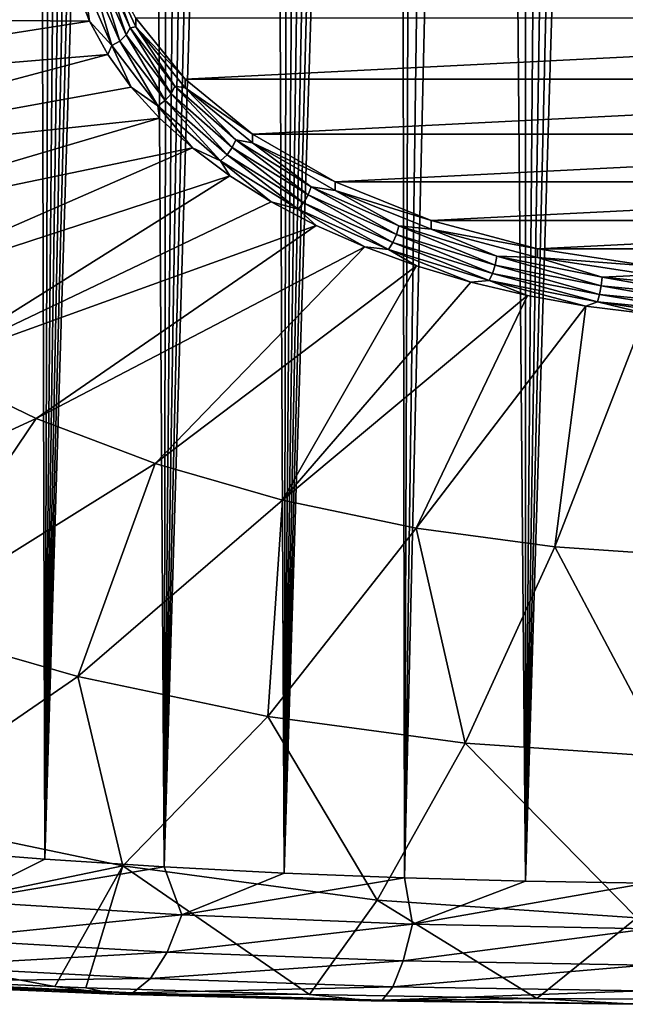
# Model space of a CAD drawing. Header units: metres. Extents: x -109 to 109, y -67 to 73.
# Tile 24 of 253: x -82.06 to -77.56, y -66.51 to -59.19. Entities that reach past the tile are written whole.
import ezdxf

# ---------------------------------------------------------------- set-up
doc = ezdxf.new("R2010")
doc.units = ezdxf.units.M
doc.layers.add('solid_508035_K244200000C76', color=7, linetype='CONTINUOUS')

msp = doc.modelspace()

# ---------------------------------------------------------------- linework, layer by layer
at = {"layer": 'solid_508035_K244200000C76'}
for points in [[(-78.30024, -65.594063, 21.122646), (-77.62632, -36.801525, 2.490103), (-77.424782, -36.714504, 2.447306)], [(-77.400597, -65.60865, 21.212849), (-78.30024, -65.594063, 21.122646), (-77.424782, -36.714504, 2.447306)], [(-78.30024, -65.594063, 21.122646), (-77.837402, -36.911263, 2.544103), (-77.62632, -36.801525, 2.490103)], [(-78.30024, -65.594063, 21.122646), (-78.059479, -37.047298, 2.611069), (-77.837402, -36.911263, 2.544103)], [(-78.30024, -65.594063, 21.122646), (-78.294449, -37.21452, 2.693446), (-78.059479, -37.047298, 2.611069)], [(-78.30024, -65.594063, 21.122646), (-78.544182, -37.418842, 2.794202), (-78.294449, -37.21452, 2.693446)], [(-79.198364, -65.569527, 20.97179), (-78.809975, -37.666679, 2.916533), (-78.544182, -37.418842, 2.794202)], [(-78.30024, -65.594063, 21.122646), (-79.198364, -65.569527, 20.97179), (-78.544182, -37.418842, 2.794202)], [(-79.198364, -65.569527, 20.97179), (-79.092674, -37.96545, 3.064217), (-78.809975, -37.666679, 2.916533)], [(-79.198364, -65.569527, 20.97179), (-79.240486, -38.136528, 3.148916), (-79.092674, -37.96545, 3.064217)], [(-80.094055, -65.534691, 20.759512), (-79.392609, -38.322773, 3.241128), (-79.240486, -38.136528, 3.148916)], [(-79.198364, -65.569527, 20.97179), (-80.094055, -65.534691, 20.759512), (-79.240486, -38.136528, 3.148916)], [(-80.094055, -65.534691, 20.759512), (-79.548935, -38.526131, 3.342), (-79.392609, -38.322773, 3.241128)], [(-80.094055, -65.534691, 20.759512), (-79.709427, -38.746723, 3.451472), (-79.548935, -38.526131, 3.342)], [(-80.094055, -65.534691, 20.759512), (-79.874054, -38.986641, 3.570763), (-79.709427, -38.746723, 3.451472)], [(-80.094055, -65.534691, 20.759512), (-80.042786, -39.246002, 3.699805), (-79.874054, -38.986641, 3.570763)], [(-80.094055, -65.534691, 20.759512), (-80.215523, -39.527267, 3.840062), (-80.042786, -39.246002, 3.699805)], [(-80.986244, -65.489098, 20.484795), (-80.392235, -39.83057, 3.991472), (-80.215523, -39.527267, 3.840062)], [(-80.094055, -65.534691, 20.759512), (-80.986244, -65.489098, 20.484795), (-80.215523, -39.527267, 3.840062)], [(-80.986244, -65.489098, 20.484795), (-80.572845, -40.158607, 4.155643), (-80.392235, -39.83057, 3.991472)], [(-80.986244, -65.489098, 20.484795), (-80.757294, -40.511543, 4.332532), (-80.572845, -40.158607, 4.155643)], [(-80.986244, -65.489098, 20.484795), (-80.945427, -40.892384, 4.523965), (-80.757294, -40.511543, 4.332532)], [(-80.986244, -65.489098, 20.484795), (-81.137184, -41.301353, 4.729937), (-80.945427, -40.892384, 4.523965)], [(-81.87381, -65.432098, 20.146286), (-81.266907, -41.591644, 4.876595), (-81.137184, -41.301353, 4.729937)], [(-80.986244, -65.489098, 20.484795), (-81.87381, -65.432098, 20.146286), (-81.137184, -41.301353, 4.729937)], [(-81.87381, -65.432098, 20.146286), (-81.398155, -41.8955, 5.030306), (-81.266907, -41.591644, 4.876595)], [(-81.87381, -65.432098, 20.146286), (-81.530823, -42.214142, 5.191844), (-81.398155, -41.8955, 5.030306)], [(-81.87381, -65.432098, 20.146286), (-81.664818, -42.548977, 5.362107), (-81.530823, -42.214142, 5.191844)], [(-81.87381, -65.432098, 20.146286), (-81.800186, -42.899105, 5.540446), (-81.664818, -42.548977, 5.362107)], [(-81.87381, -65.432098, 20.146286), (-81.936775, -43.266048, 5.727852), (-81.800186, -42.899105, 5.540446)], [(-82.755432, -65.362877, 19.742382), (-82.07444, -43.651321, 5.925315), (-81.936775, -43.266048, 5.727852)], [(-81.87381, -65.432098, 20.146286), (-82.755432, -65.362877, 19.742382), (-81.936775, -43.266048, 5.727852)], [(-81.239548, -59.251438, 39.501995), (-81.424034, -58.76247, 40.085979), (-81.442711, -58.79126, 40.159195)], [(-81.424034, -58.76247, 40.085979), (-81.198448, -59.245354, 39.396351), (-81.198471, -59.181095, 39.351437)], [(-81.239548, -59.251438, 39.501995), (-81.198448, -59.245354, 39.396351), (-81.424034, -58.76247, 40.085979)], [(-81.442711, -58.79126, 40.159195), (-81.474388, -58.842243, 40.188442), (-81.26992, -59.30537, 39.527031)], [(-81.239548, -59.251438, 39.501995), (-81.442711, -58.79126, 40.159195), (-81.26992, -59.30537, 39.527031)], [(-81.584015, -58.910564, 40.213951), (-81.641571, -58.947388, 40.168674), (-81.542984, -59.202446, 39.804413)], [(-81.523308, -58.883545, 40.207397), (-81.584015, -58.910564, 40.213951), (-81.375038, -59.383896, 39.53796)], [(-81.375038, -59.383896, 39.53796), (-81.584015, -58.910564, 40.213951), (-81.542984, -59.202446, 39.804413)], [(-81.474388, -58.842243, 40.188442), (-81.523308, -58.883545, 40.207397), (-81.316826, -59.351227, 39.539482)], [(-81.316826, -59.351227, 39.539482), (-81.523308, -58.883545, 40.207397), (-81.375038, -59.383896, 39.53796)], [(-81.26992, -59.30537, 39.527031), (-81.474388, -58.842243, 40.188442), (-81.316826, -59.351227, 39.539482)], [(-81.542984, -59.202446, 39.804413), (-81.641571, -58.947388, 40.168674), (-85.361275, -59.170815, 38.868027)], [(-81.542984, -59.202446, 39.804413), (-85.361275, -59.170815, 38.868027), (-85.057549, -59.752724, 38.036972)], [(-81.406021, -59.451607, 39.448574), (-81.542984, -59.202446, 39.804413), (-85.057549, -59.752724, 38.036972)], [(-81.375038, -59.383896, 39.53796), (-81.542984, -59.202446, 39.804413), (-81.406021, -59.451607, 39.448574)], [(-71.801529, -59.181095, 39.351437), (-81.198471, -59.181095, 39.351437), (-80.830116, -59.63419, 38.704353)], [(-81.198448, -59.245354, 39.396351), (-80.830116, -59.63419, 38.704353), (-81.198471, -59.181095, 39.351437)], [(-71.801529, -59.181095, 39.351437), (-80.830116, -59.63419, 38.704353), (-72.169884, -59.63419, 38.704353)], [(-81.239548, -59.251438, 39.501995), (-81.26992, -59.30537, 39.527031), (-80.935341, -59.742878, 38.902206)], [(-80.907097, -59.686157, 38.881149), (-81.198448, -59.245354, 39.396351), (-81.239548, -59.251438, 39.501995)], [(-80.907097, -59.686157, 38.881149), (-81.239548, -59.251438, 39.501995), (-80.935341, -59.742878, 38.902206)], [(-81.198448, -59.245354, 39.396351), (-80.830109, -59.698418, 38.749306), (-80.830116, -59.63419, 38.704353)], [(-80.907097, -59.686157, 38.881149), (-80.830109, -59.698418, 38.749306), (-81.198448, -59.245354, 39.396351)], [(-81.26992, -59.30537, 39.527031), (-81.316826, -59.351227, 39.539482), (-80.978958, -59.793034, 38.908512)], [(-80.935341, -59.742878, 38.902206), (-81.26992, -59.30537, 39.527031), (-80.978958, -59.793034, 38.908512)], [(-81.375038, -59.383896, 39.53796), (-81.406021, -59.451607, 39.448574), (-81.231712, -59.69297, 39.10387)], [(-81.316826, -59.351227, 39.539482), (-81.375038, -59.383896, 39.53796), (-81.033081, -59.831043, 38.899364)], [(-81.033081, -59.831043, 38.899364), (-81.375038, -59.383896, 39.53796), (-81.231712, -59.69297, 39.10387)], [(-80.978958, -59.793034, 38.908512), (-81.316826, -59.351227, 39.539482), (-81.033081, -59.831043, 38.899364)], [(-81.406021, -59.451607, 39.448574), (-85.057549, -59.752724, 38.036972), (-84.638092, -60.310474, 37.240417)], [(-81.231712, -59.69297, 39.10387), (-81.406021, -59.451607, 39.448574), (-84.638092, -60.310474, 37.240417)], [(-72.169884, -59.63419, 38.704353), (-80.830116, -59.63419, 38.704353), (-80.330231, -60.043671, 38.119549)], [(-80.830109, -59.698418, 38.749306), (-80.330231, -60.043671, 38.119549), (-80.830116, -59.63419, 38.704353)], [(-72.169884, -59.63419, 38.704353), (-80.330231, -60.043671, 38.119549), (-72.669769, -60.043671, 38.119549)], [(-81.0214, -59.924694, 38.77293), (-81.231712, -59.69297, 39.10387), (-84.638092, -60.310474, 37.240417)], [(-81.033081, -59.831043, 38.899364), (-81.231712, -59.69297, 39.10387), (-81.0214, -59.924694, 38.77293)], [(-80.907097, -59.686157, 38.881149), (-80.935341, -59.742878, 38.902206), (-80.479774, -60.14283, 38.331013)], [(-80.45443, -60.083561, 38.313595), (-80.830109, -59.698418, 38.749306), (-80.907097, -59.686157, 38.881149)], [(-80.45443, -60.083561, 38.313595), (-80.907097, -59.686157, 38.881149), (-80.479774, -60.14283, 38.331013)], [(-80.830109, -59.698418, 38.749306), (-80.3302, -60.10791, 38.16449), (-80.330231, -60.043671, 38.119549)], [(-80.45443, -60.083561, 38.313595), (-80.3302, -60.10791, 38.16449), (-80.830109, -59.698418, 38.749306)], [(-80.935341, -59.742878, 38.902206), (-80.978958, -59.793034, 38.908512), (-80.518906, -60.196922, 38.331703)], [(-80.479774, -60.14283, 38.331013), (-80.935341, -59.742878, 38.902206), (-80.518906, -60.196922, 38.331703)], [(-80.978958, -59.793034, 38.908512), (-81.033081, -59.831043, 38.899364), (-80.567474, -60.239811, 38.315586)], [(-81.033081, -59.831043, 38.899364), (-81.0214, -59.924694, 38.77293), (-80.77668, -60.145023, 38.458271)], [(-80.567474, -60.239811, 38.315586), (-81.033081, -59.831043, 38.899364), (-80.77668, -60.145023, 38.458271)], [(-80.518906, -60.196922, 38.331703), (-80.978958, -59.793034, 38.908512), (-80.567474, -60.239811, 38.315586)], [(-81.0214, -59.924694, 38.77293), (-84.638092, -60.310474, 37.240417), (-84.108582, -60.836525, 36.489143)], [(-80.77668, -60.145023, 38.458271), (-81.0214, -59.924694, 38.77293), (-84.108582, -60.836525, 36.489143)], [(-72.669769, -60.043671, 38.119549), (-80.330231, -60.043671, 38.119549), (-79.713951, -60.397156, 37.614719)], [(-80.3302, -60.10791, 38.16449), (-79.713951, -60.397156, 37.614719), (-80.330231, -60.043671, 38.119549)], [(-72.669769, -60.043671, 38.119549), (-79.713951, -60.397156, 37.614719), (-73.286049, -60.397156, 37.614719)], [(-80.77668, -60.145023, 38.458271), (-84.108582, -60.836525, 36.489143), (-83.476173, -61.323757, 35.793301)], [(-80.499413, -60.35228, 38.162277), (-80.77668, -60.145023, 38.458271), (-83.476173, -61.323757, 35.793301)], [(-80.567474, -60.239811, 38.315586), (-80.77668, -60.145023, 38.458271), (-80.499413, -60.35228, 38.162277)], [(-80.479774, -60.14283, 38.331013), (-80.518906, -60.196922, 38.331703), (-79.949234, -60.551865, 37.824787)], [(-80.45443, -60.083561, 38.313595), (-80.479774, -60.14283, 38.331013), (-79.915649, -60.494316, 37.829037)], [(-79.915649, -60.494316, 37.829037), (-80.479774, -60.14283, 38.331013), (-79.949234, -60.551865, 37.824787)], [(-79.893898, -60.432812, 37.814816), (-80.3302, -60.10791, 38.16449), (-80.45443, -60.083561, 38.313595)], [(-79.893898, -60.432812, 37.814816), (-80.45443, -60.083561, 38.313595), (-79.915649, -60.494316, 37.829037)], [(-80.3302, -60.10791, 38.16449), (-79.713913, -60.461395, 37.65966), (-79.713951, -60.397156, 37.614719)], [(-79.893898, -60.432812, 37.814816), (-79.713913, -60.461395, 37.65966), (-80.3302, -60.10791, 38.16449)], [(-80.518906, -60.196922, 38.331703), (-80.567474, -60.239811, 38.315586), (-79.990921, -60.599045, 37.802547)], [(-79.949234, -60.551865, 37.824787), (-80.518906, -60.196922, 38.331703), (-79.990921, -60.599045, 37.802547)], [(-80.567474, -60.239811, 38.315586), (-80.499413, -60.35228, 38.162277), (-80.191704, -60.544888, 37.887207)], [(-79.990921, -60.599045, 37.802547), (-80.567474, -60.239811, 38.315586), (-80.191704, -60.544888, 37.887207)], [(-80.499413, -60.35228, 38.162277), (-83.476173, -61.323757, 35.793301), (-82.749428, -61.765587, 35.162308)], [(-80.191704, -60.544888, 37.887207), (-80.499413, -60.35228, 38.162277), (-82.749428, -61.765587, 35.162308)], [(-79.893898, -60.432812, 37.814816), (-79.915649, -60.494316, 37.829037), (-79.258354, -60.787754, 37.409966)], [(-79.240791, -60.72438, 37.398411), (-79.713913, -60.461395, 37.65966), (-79.893898, -60.432812, 37.814816)], [(-79.240791, -60.72438, 37.398411), (-79.893898, -60.432812, 37.814816), (-79.258354, -60.787754, 37.409966)], [(-73.286049, -60.397156, 37.614719), (-79.713951, -60.397156, 37.614719), (-78.999985, -60.683899, 37.205208)], [(-79.713913, -60.461395, 37.65966), (-78.999985, -60.683899, 37.205208), (-79.713951, -60.397156, 37.614719)], [(-73.286049, -60.397156, 37.614719), (-78.999985, -60.683899, 37.205208), (-74.000015, -60.683899, 37.205208)], [(-79.915649, -60.494316, 37.829037), (-79.949234, -60.551865, 37.824787), (-79.285477, -60.84819, 37.401596)], [(-79.258354, -60.787754, 37.409966), (-79.915649, -60.494316, 37.829037), (-79.285477, -60.84819, 37.401596)], [(-79.713913, -60.461395, 37.65966), (-78.999977, -60.748127, 37.250168), (-78.999985, -60.683899, 37.205208)], [(-79.240791, -60.72438, 37.398411), (-78.999977, -60.748127, 37.250168), (-79.713913, -60.461395, 37.65966)], [(-79.855904, -60.721382, 37.635147), (-80.191704, -60.544888, 37.887207), (-82.749428, -61.765587, 35.162308)], [(-79.990921, -60.599045, 37.802547), (-80.191704, -60.544888, 37.887207), (-79.855904, -60.721382, 37.635147)], [(-79.949234, -60.551865, 37.824787), (-79.990921, -60.599045, 37.802547), (-79.319145, -60.898949, 37.374241)], [(-79.285477, -60.84819, 37.401596), (-79.949234, -60.551865, 37.824787), (-79.319145, -60.898949, 37.374241)], [(-79.990921, -60.599045, 37.802547), (-79.855904, -60.721382, 37.635147), (-79.494553, -60.880417, 37.408024)], [(-79.319145, -60.898949, 37.374241), (-79.990921, -60.599045, 37.802547), (-79.494553, -60.880417, 37.408024)], [(-79.855904, -60.721382, 37.635147), (-82.749428, -61.765587, 35.162308), (-81.938171, -62.156036, 34.604687)], [(-79.494553, -60.880417, 37.408024), (-79.855904, -60.721382, 37.635147), (-81.938171, -62.156036, 34.604687)], [(-79.240791, -60.72438, 37.398411), (-79.258354, -60.787754, 37.409966), (-78.525818, -61.015137, 37.085228)], [(-78.512917, -60.950317, 37.075745), (-78.999977, -60.748127, 37.250168), (-79.240791, -60.72438, 37.398411)], [(-78.512917, -60.950317, 37.075745), (-79.240791, -60.72438, 37.398411), (-78.525818, -61.015137, 37.085228)], [(-74.000015, -60.683899, 37.205208), (-78.999985, -60.683899, 37.205208), (-78.210121, -60.895161, 36.9035)], [(-78.999977, -60.748127, 37.250168), (-78.210121, -60.895161, 36.9035), (-78.999985, -60.683899, 37.205208)], [(-74.000015, -60.683899, 37.205208), (-78.210121, -60.895161, 36.9035), (-74.789879, -60.895161, 36.9035)], [(-79.258354, -60.787754, 37.409966), (-79.285477, -60.84819, 37.401596), (-78.545738, -61.077808, 37.073669)], [(-78.525818, -61.015137, 37.085228), (-79.258354, -60.787754, 37.409966), (-78.545738, -61.077808, 37.073669)], [(-78.999977, -60.748127, 37.250168), (-78.210075, -60.959393, 36.948448), (-78.210121, -60.895161, 36.9035)], [(-78.512917, -60.950317, 37.075745), (-78.210075, -60.959393, 36.948448), (-78.999977, -60.748127, 37.250168)], [(-79.494553, -60.880417, 37.408024), (-81.938171, -62.156036, 34.604687), (-81.053375, -62.489822, 34.127991)], [(-79.110413, -61.020779, 37.207561), (-79.494553, -60.880417, 37.408024), (-81.053375, -62.489822, 34.127991)], [(-79.319145, -60.898949, 37.374241), (-79.494553, -60.880417, 37.408024), (-79.110413, -61.020779, 37.207561)], [(-79.285477, -60.84819, 37.401596), (-79.319145, -60.898949, 37.374241), (-78.570465, -61.13134, 37.042347)], [(-78.545738, -61.077808, 37.073669), (-79.285477, -60.84819, 37.401596), (-78.570465, -61.13134, 37.042347)], [(-79.319145, -60.898949, 37.374241), (-79.110413, -61.020779, 37.207561), (-78.706413, -61.141407, 37.035286)], [(-78.570465, -61.13134, 37.042347), (-79.319145, -60.898949, 37.374241), (-78.706413, -61.141407, 37.035286)], [(-78.512917, -60.950317, 37.075745), (-78.525818, -61.015137, 37.085228), (-77.738029, -61.170261, 36.863689)], [(-77.730141, -61.10445, 36.855618), (-78.210075, -60.959393, 36.948448), (-78.512917, -60.950317, 37.075745)], [(-77.730141, -61.10445, 36.855618), (-78.512917, -60.950317, 37.075745), (-77.738029, -61.170261, 36.863689)], [(-74.789879, -60.895161, 36.9035), (-78.210121, -60.895161, 36.9035), (-77.368225, -61.024551, 36.718708)], [(-78.210075, -60.959393, 36.948448), (-77.368225, -61.024551, 36.718708), (-78.210121, -60.895161, 36.9035)], [(-78.210075, -60.959393, 36.948448), (-77.368217, -61.088772, 36.763672), (-77.368225, -61.024551, 36.718708)], [(-77.730141, -61.10445, 36.855618), (-77.368217, -61.088772, 36.763672), (-78.210075, -60.959393, 36.948448)], [(-79.110413, -61.020779, 37.207561), (-81.053375, -62.489822, 34.127991), (-80.107002, -62.762436, 33.738655)], [(-78.706413, -61.141407, 37.035286), (-79.110413, -61.020779, 37.207561), (-80.107002, -62.762436, 33.738655)], [(-78.525818, -61.015137, 37.085228), (-78.545738, -61.077808, 37.073669), (-77.750198, -61.234455, 36.849949)], [(-77.738029, -61.170261, 36.863689), (-78.525818, -61.015137, 37.085228), (-77.750198, -61.234455, 36.849949)], [(-78.545738, -61.077808, 37.073669), (-78.570465, -61.13134, 37.042347), (-77.765312, -61.289883, 36.815926)], [(-77.750198, -61.234455, 36.849949), (-78.545738, -61.077808, 37.073669), (-77.765312, -61.289883, 36.815926)], [(-77.730141, -61.10445, 36.855618), (-77.738029, -61.170261, 36.863689), (-76.916458, -61.248894, 36.751389)], [(-76.913811, -61.182587, 36.74403), (-77.368217, -61.088772, 36.763672), (-77.730141, -61.10445, 36.855618)], [(-76.913811, -61.182587, 36.74403), (-77.730141, -61.10445, 36.855618), (-76.916458, -61.248894, 36.751389)], [(-78.285622, -61.241379, 36.892513), (-78.706413, -61.141407, 37.035286), (-80.107002, -62.762436, 33.738655)], [(-78.570465, -61.13134, 37.042347), (-78.706413, -61.141407, 37.035286), (-78.285622, -61.241379, 36.892513)], [(-78.570465, -61.13134, 37.042347), (-78.285622, -61.241379, 36.892513), (-77.851234, -61.319935, 36.780323)], [(-77.765312, -61.289883, 36.815926), (-78.570465, -61.13134, 37.042347), (-77.851234, -61.319935, 36.780323)], [(-77.738029, -61.170261, 36.863689), (-77.750198, -61.234455, 36.849949), (-76.920555, -61.313862, 36.736546)], [(-76.916458, -61.248894, 36.751389), (-77.738029, -61.170261, 36.863689), (-76.920555, -61.313862, 36.736546)], [(-78.285622, -61.241379, 36.892513), (-80.107002, -62.762436, 33.738655), (-79.111847, -62.970188, 33.441956)], [(-77.851234, -61.319935, 36.780323), (-78.285622, -61.241379, 36.892513), (-79.111847, -62.970188, 33.441956)], [(-77.750198, -61.234455, 36.849949), (-77.765312, -61.289883, 36.815926), (-76.925636, -61.370251, 36.701149)], [(-76.920555, -61.313862, 36.736546), (-77.750198, -61.234455, 36.849949), (-76.925636, -61.370251, 36.701149)], [(-77.851234, -61.319935, 36.780323), (-79.111847, -62.970188, 33.441956), (-78.081367, -63.110271, 33.241894)], [(-77.406563, -61.376476, 36.69957), (-77.851234, -61.319935, 36.780323), (-78.081367, -63.110271, 33.241894)], [(-77.765312, -61.289883, 36.815926), (-77.851234, -61.319935, 36.780323), (-77.406563, -61.376476, 36.69957)], [(-77.765312, -61.289883, 36.815926), (-77.406563, -61.376476, 36.69957), (-76.954994, -61.410576, 36.650875)], [(-76.925636, -61.370251, 36.701149), (-77.765312, -61.289883, 36.815926), (-76.954994, -61.410576, 36.650875)], [(-77.406563, -61.376476, 36.69957), (-78.081367, -63.110271, 33.241894), (-77.02951, -63.18079, 33.141186)], [(-84.234207, -63.212128, 31.579176), (-81.938171, -62.156036, 34.604687), (-82.749428, -61.765587, 35.162308)], [(-84.234207, -63.212128, 31.579176), (-82.975838, -63.686844, 30.901213), (-81.938171, -62.156036, 34.604687)], [(-82.975838, -63.686844, 30.901213), (-81.053375, -62.489822, 34.127991), (-81.938171, -62.156036, 34.604687)], [(-82.975838, -63.686844, 30.901213), (-81.629898, -64.074554, 30.3475), (-81.053375, -62.489822, 34.127991)], [(-81.629898, -64.074554, 30.3475), (-80.107002, -62.762436, 33.738655), (-81.053375, -62.489822, 34.127991)], [(-81.629898, -64.074554, 30.3475), (-80.214584, -64.370026, 29.925529), (-80.107002, -62.762436, 33.738655)], [(-80.214584, -64.370026, 29.925529), (-79.111847, -62.970188, 33.441956), (-80.107002, -62.762436, 33.738655)], [(-80.214584, -64.370026, 29.925529), (-78.749039, -64.569252, 29.641003), (-79.111847, -62.970188, 33.441956)], [(-78.749039, -64.569252, 29.641003), (-78.081367, -63.110271, 33.241894), (-79.111847, -62.970188, 33.441956)], [(-78.749039, -64.569252, 29.641003), (-77.253075, -64.66954, 29.497772), (-78.081367, -63.110271, 33.241894)], [(-77.253075, -64.66954, 29.497772), (-77.02951, -63.18079, 33.141186), (-78.081367, -63.110271, 33.241894)], [(-83.120903, -65.098358, 26.844709), (-81.629898, -64.074554, 30.3475), (-82.975838, -63.686844, 30.901213)], [(-83.120903, -65.098358, 26.844709), (-81.294228, -65.479706, 26.300091), (-81.629898, -64.074554, 30.3475)], [(-81.294228, -65.479706, 26.300091), (-80.214584, -64.370026, 29.925529), (-81.629898, -64.074554, 30.3475)], [(-81.294228, -65.479706, 26.300091), (-79.402718, -65.736839, 25.932869), (-80.214584, -64.370026, 29.925529)], [(-79.402718, -65.736839, 25.932869), (-78.749039, -64.569252, 29.641003), (-80.214584, -64.370026, 29.925529)], [(-79.402718, -65.736839, 25.932869), (-77.471954, -65.86628, 25.748007), (-78.749039, -64.569252, 29.641003)], [(-77.471954, -65.86628, 25.748007), (-77.253075, -64.66954, 29.497772), (-78.749039, -64.569252, 29.641003)], [(-83.814232, -66.004425, 22.999353), (-81.294228, -65.479706, 26.300091), (-83.120903, -65.098358, 26.844709)], [(-82.500626, -65.742859, 20.160509), (-82.755432, -65.362877, 19.742382), (-81.87381, -65.432098, 20.146286)], [(-83.814232, -66.004425, 22.999353), (-81.799332, -66.377632, 22.47838), (-81.294228, -65.479706, 26.300091)], [(-82.500626, -65.742859, 20.160509), (-81.87381, -65.432098, 20.146286), (-80.986244, -65.489098, 20.484795)], [(-80.854218, -65.846046, 20.815887), (-82.500626, -65.742859, 20.160509), (-80.986244, -65.489098, 20.484795)], [(-81.799332, -66.377632, 22.47838), (-81.568222, -66.386337, 22.554817), (-81.294228, -65.479706, 26.300091)], [(-81.568222, -66.386337, 22.554817), (-79.905327, -66.436165, 22.999365), (-81.294228, -65.479706, 26.300091)], [(-79.905327, -66.436165, 22.999365), (-79.402718, -65.736839, 25.932869), (-81.294228, -65.479706, 26.300091)], [(-80.854218, -65.846046, 20.815887), (-80.986244, -65.489098, 20.484795), (-80.094055, -65.534691, 20.759512)], [(-80.854218, -65.846046, 20.815887), (-80.094055, -65.534691, 20.759512), (-79.198364, -65.569527, 20.97179)], [(-79.140831, -65.914635, 21.26433), (-80.854218, -65.846046, 20.815887), (-79.198364, -65.569527, 20.97179)], [(-79.140831, -65.914635, 21.26433), (-79.198364, -65.569527, 20.97179), (-78.30024, -65.594063, 21.122646)], [(-79.140831, -65.914635, 21.26433), (-78.30024, -65.594063, 21.122646), (-77.400597, -65.60865, 21.212849)], [(-77.385109, -65.948875, 21.492214), (-79.140831, -65.914635, 21.26433), (-77.400597, -65.60865, 21.212849)], [(-82.650032, -66.02536, 20.462015), (-82.500626, -65.742859, 20.160509), (-80.854218, -65.846046, 20.815887)], [(-79.905327, -66.436165, 22.999365), (-78.215118, -66.465652, 23.268278), (-79.402718, -65.736839, 25.932869)], [(-78.215118, -66.465652, 23.268278), (-77.471954, -65.86628, 25.748007), (-79.402718, -65.736839, 25.932869)], [(-80.965187, -66.123131, 21.138292), (-82.650032, -66.02536, 20.462015), (-80.854218, -65.846046, 20.815887)], [(-80.965187, -66.123131, 21.138292), (-80.854218, -65.846046, 20.815887), (-79.140831, -65.914635, 21.26433)], [(-79.209221, -66.18792, 21.60149), (-80.965187, -66.123131, 21.138292), (-79.140831, -65.914635, 21.26433)], [(-79.209221, -66.18792, 21.60149), (-79.140831, -65.914635, 21.26433), (-77.385109, -65.948875, 21.492214)], [(-78.215118, -66.465652, 23.268278), (-76.5, -66.475494, 23.35899), (-77.471954, -65.86628, 25.748007)], [(-83.227844, -66.313133, 21.922617), (-81.799332, -66.377632, 22.47838), (-83.814232, -66.004425, 22.999353)], [(-77.408218, -66.220192, 21.837019), (-79.209221, -66.18792, 21.60149), (-77.385109, -65.948875, 21.492214)], [(-82.817764, -66.227715, 20.814085), (-82.650032, -66.02536, 20.462015), (-80.965187, -66.123131, 21.138292)], [(-81.089188, -66.319153, 21.511436), (-82.817764, -66.227715, 20.814085), (-80.965187, -66.123131, 21.138292)], [(-81.089188, -66.319153, 21.511436), (-80.965187, -66.123131, 21.138292), (-79.209221, -66.18792, 21.60149)], [(-82.995735, -66.340164, 21.199724), (-82.817764, -66.227715, 20.814085), (-81.089188, -66.319153, 21.511436)], [(-79.2854, -66.379509, 21.989466), (-81.089188, -66.319153, 21.511436), (-79.209221, -66.18792, 21.60149)], [(-79.2854, -66.379509, 21.989466), (-79.209221, -66.18792, 21.60149), (-77.408218, -66.220192, 21.837019)], [(-77.433922, -66.4095, 22.232666), (-79.2854, -66.379509, 21.989466), (-77.408218, -66.220192, 21.837019)], [(-81.352013, -66.434525, 22.336325), (-81.799332, -66.377632, 22.47838), (-83.227844, -66.313133, 21.922617)], [(-81.352013, -66.434525, 22.336325), (-83.227844, -66.313133, 21.922617), (-83.175354, -66.357277, 21.600327)], [(-83.175354, -66.357277, 21.600327), (-82.995735, -66.340164, 21.199724), (-81.220245, -66.424644, 21.917309)], [(-81.352013, -66.434525, 22.336325), (-83.175354, -66.357277, 21.600327), (-81.220245, -66.424644, 21.917309)], [(-81.220245, -66.424644, 21.917309), (-82.995735, -66.340164, 21.199724), (-81.089188, -66.319153, 21.511436)], [(-81.220245, -66.424644, 21.917309), (-81.089188, -66.319153, 21.511436), (-79.2854, -66.379509, 21.989466)], [(-81.352013, -66.434525, 22.336325), (-81.568222, -66.386337, 22.554817), (-81.799332, -66.377632, 22.47838)], [(-81.352013, -66.434525, 22.336325), (-79.905327, -66.436165, 22.999365), (-81.568222, -66.386337, 22.554817)], [(-81.352013, -66.434525, 22.336325), (-81.220245, -66.424644, 21.917309), (-79.3657, -66.480171, 22.409533)], [(-79.446236, -66.485039, 22.841419), (-79.905327, -66.436165, 22.999365), (-81.352013, -66.434525, 22.336325)], [(-79.446236, -66.485039, 22.841419), (-81.352013, -66.434525, 22.336325), (-79.3657, -66.480171, 22.409533)], [(-79.3657, -66.480171, 22.409533), (-81.220245, -66.424644, 21.917309), (-79.2854, -66.379509, 21.989466)], [(-79.446236, -66.485039, 22.841419), (-78.215118, -66.465652, 23.268278), (-79.905327, -66.436165, 22.999365)], [(-79.3657, -66.480171, 22.409533), (-79.2854, -66.379509, 21.989466), (-77.433922, -66.4095, 22.232666)], [(-77.460976, -66.507683, 22.660059), (-79.3657, -66.480171, 22.409533), (-77.433922, -66.4095, 22.232666)], [(-77.488075, -66.509979, 23.098576), (-78.215118, -66.465652, 23.268278), (-79.446236, -66.485039, 22.841419)], [(-79.446236, -66.485039, 22.841419), (-79.3657, -66.480171, 22.409533), (-77.460976, -66.507683, 22.660059)], [(-77.488075, -66.509979, 23.098576), (-79.446236, -66.485039, 22.841419), (-77.460976, -66.507683, 22.660059)], [(-77.488075, -66.509979, 23.098576), (-76.5, -66.475494, 23.35899), (-78.215118, -66.465652, 23.268278)]]:
    msp.add_3dface(points, dxfattribs=at)

doc.saveas('drawing.dxf')
